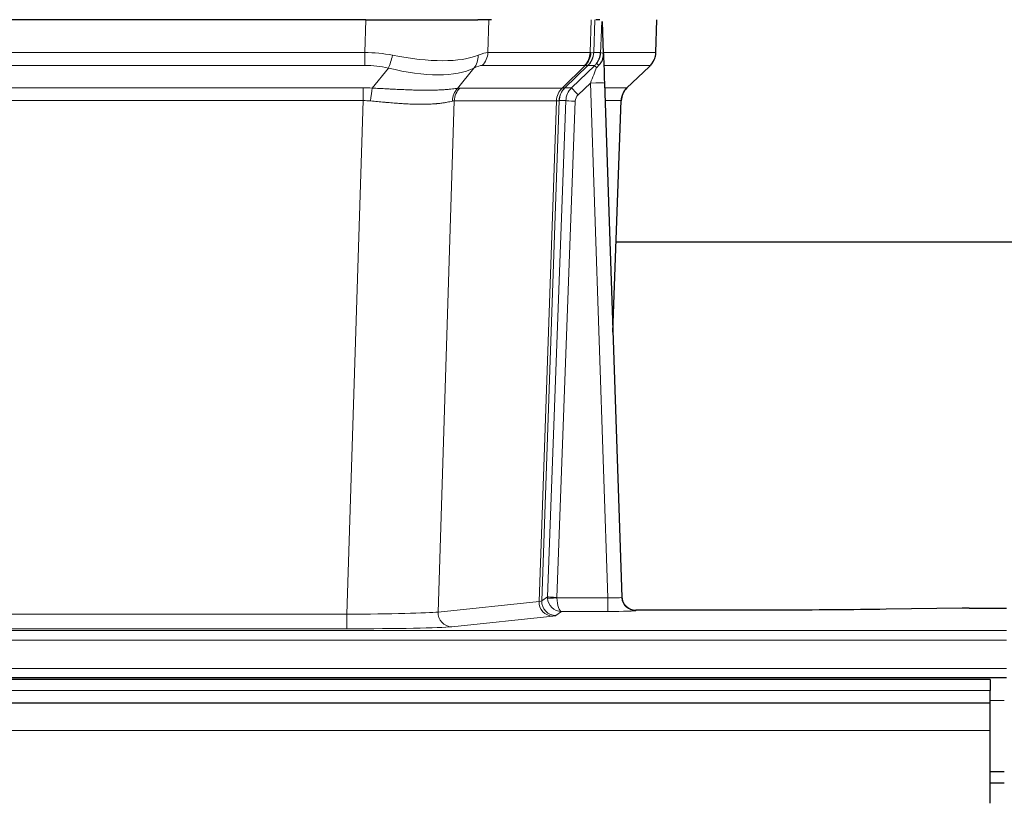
# Model space of a CAD drawing. Header units: inches. Extents: x 0 to 20790, y -12 to 14700.
# Tile 87 of 184: x 3621 to 3831, y 11966 to 12133. Entities that reach past the tile are written whole.
import ezdxf

# ---------------------------------------------------------------- set-up
doc = ezdxf.new("R2010")
doc.units = ezdxf.units.IN
doc.layers.add('1', color=7, linetype='Continuous', true_color=0xffffff)

msp = doc.modelspace()

# ---------------------------------------------------------------- linework, layer by layer
at = {"layer": '1', "color": 2, "linetype": 'Continuous', "lineweight": 25}
for p, q in [((3694.781, 12132.719), (3479.558, 12132.719)), ((3694.781, 12132.719), (3718.64, 12132.719)), ((3721.535, 12132.719), (3718.64, 12132.719)), ((3744.573, 12132.719), (3743.789, 12132.719)), ((3756.519, 12125.709), (3756.767, 12132.719)), ((3745.381, 12125.558), (3745.154, 12132.288)), ((3745.382, 12125.508), (3745.381, 12125.558)), ((3750.368, 12118.195), (3755.106, 12122.704)), ((3745.59, 12119.241), (3749.278, 12009.864)), ((3747.378, 12066.216), (3749.157, 12115.49)), ((3916.22, 12085.347), (3748.066, 12085.347)), ((3749.278, 12009.864), (3749.286, 12009.73)), ((3782.169, 12007.098), (3752.266, 12007.098)), ((3821.713, 12007.507), (3805.549, 12007.263)), ((3823.212, 12007.518), (3831.169, 12007.518)), ((3827.669, 11992.324), (2850.669, 11992.324)), ((3343.169, 11992.719), (3831.169, 11992.719)), ((3827.669, 11992.324), (3827.669, 11989.96)), ((3827.669, 11987.324), (3827.669, 11989.96)), ((3827.669, 11987.324), (2850.669, 11987.324)), ((3827.669, 11981.466), (3827.669, 11987.324)), ((3827.669, 11965.984), (3827.669, 11981.466)), ((3827.669, 11972.719), (3830.666, 11972.719)), ((3827.668, 11970.324), (3830.669, 11970.324))]:
    msp.add_line(p, q, dxfattribs=at)
at = {"layer": '1', "color": 110, "linetype": 'Continuous', "lineweight": 13}
for p, q in [((3694.59, 12125.725), (3694.781, 12132.719)), ((3720.963, 12132.719), (3720.772, 12125.725)), ((3742.519, 12125.725), (3742.763, 12132.719)), ((3743.548, 12132.719), (3743.304, 12125.725)), ((3756.503, 12125.725), (3756.75, 12132.719)), ((3479.748, 12125.725), (3694.59, 12125.725)), ((3694.59, 12122.987), (3694.59, 12125.725)), ((3720.772, 12125.725), (3742.519, 12125.725)), ((3743.304, 12125.725), (3744.766, 12125.725)), ((3745.375, 12125.725), (3756.503, 12125.725)), ((3694.59, 12122.987), (3479.748, 12122.987)), ((3696.161, 12118.16), (3699.614, 12122.429)), ((3717.813, 12122.429), (3714.32, 12118.111)), ((3741.337, 12122.987), (3719.589, 12122.987)), ((3736.557, 12118.179), (3741.503, 12122.975)), ((3742.048, 12122.975), (3737.157, 12118.231)), ((3738.594, 12118.238), (3743.521, 12122.987)), ((3743.521, 12122.987), (3742.086, 12122.987)), ((3755.285, 12122.987), (3745.465, 12122.987)), ((3750.376, 12118.214), (3755.189, 12122.795)), ((3480.09, 12118.237), (3694.248, 12118.237)), ((3694.248, 12115.499), (3694.248, 12118.237)), ((3714.822, 12118.179), (3736.557, 12118.179)), ((3737.182, 12118.238), (3738.594, 12118.238)), ((3742.592, 12119.245), (3739.982, 12116.729)), ((3746.286, 12009.703), (3742.592, 12119.245)), ((3745.624, 12118.238), (3750.364, 12118.238)), ((3694.248, 12115.499), (3480.09, 12115.499)), ((3690.774, 12006.213), (3694.248, 12115.499)), ((3713.64, 12115.459), (3710.183, 12006.682)), ((3735.375, 12115.459), (3713.64, 12115.459)), ((3731.668, 12008.929), (3735.381, 12115.459)), ((3735.964, 12115.503), (3732.254, 12009.043)), ((3733.482, 12009.94), (3737.373, 12115.503)), ((3739.371, 12115.362), (3735.48, 12009.799)), ((3737.373, 12115.503), (3735.964, 12115.503)), ((3749.145, 12115.503), (3745.716, 12115.503)), ((3747.372, 12066.39), (3749.145, 12115.503)), ((3710.183, 12006.682), (3731.668, 12008.929)), ((3732.254, 12009.043), (3733.482, 12009.94)), ((3735.481, 12009.703), (3746.286, 12009.703)), ((3746.286, 12009.703), (3746.286, 12006.809)), ((3736.444, 12006.809), (3735.25, 12005.937)), ((3746.286, 12006.809), (3736.444, 12006.809)), ((3752.266, 12007.098), (3752.277, 12006.966)), ((3483.564, 12006.213), (3690.774, 12006.213)), ((3690.774, 12006.213), (3690.774, 12003.11)), ((3734.577, 12005.812), (3713.091, 12003.565)), ((3343.169, 12002.745), (3831.169, 12002.745)), ((3690.774, 12003.11), (3483.564, 12003.11)), ((3343.169, 12000.675), (3831.169, 12000.675)), ((3343.169, 11994.649), (3831.169, 11994.649)), ((3827.669, 11989.96), (2850.669, 11989.96)), ((3827.669, 11987.894), (3830.666, 11987.894)), ((3827.669, 11981.466), (2850.669, 11981.466))]:
    msp.add_line(p, q, dxfattribs=at)
for centre, major_axis, ratio, start_param, end_param in [((3693.941, 12102.865), (26.983, 1.545), 0.8452785, 1.2775604, 1.4983912), ((3699.614, 12125.306), (-0.881, -3.902), 0.2224052, 0.7930597, 1.5799958), ((3694.843, 12135.954), (-26.677, 8.186), 0.3267204, 1.882912, 2.7667489), ((3715.117, 12125.306), (1.736, -3.604), 0.8689501, 0.3464596, 1.1333957), ((3693.941, 12102.865), (27.492, 22.639), 0.1155218, 0.1441436, 0.3649744), ((3716.893, 12125.865), (0, -4), 0.9702957, 0.7679449, 1.5358897), ((3738.64, 12125.865), (0, -4), 0.9702957, 0.7679449, 1.5358897), ((3738.807, 12125.853), (-0.603, -3.954), 0.9772749, 0.9153799, 1.6837369), ((3739.271, 12125.853), (1.703, -3.619), 0.9971774, 0.3287851, 1.0971421), ((3739.309, 12125.865), (0, -4), 0.9993908, 0.7679449, 1.5358897), ((3715.51, 12102.865), (27.661, 22.629), 0.1172122, 0.109686, 0.1416662), ((3716.66, 12135.954), (-26.658, 10.191), 0.0473724, 2.9456198, 3.0909709), ((3715.51, 12102.865), (27.808, 22.856), 0.0163197, 0.0204946, 0.0524747), ((3746.763, 12125.655), (-1.999, 0.077), 0.1036431, 0.0350743, 0.8106069), ((3752.508, 12125.865), (0, 4), 0.9993908, 3.9095375, 4.6774824), ((3693.941, 12099.987), (16.721, 16.271), 0.9721633, 0.5640914, 0.7849222), ((3694.843, 12135.954), (-25.873, 10.634), 0.4068526, 1.919368, 2.8032049), ((3696.637, 12099.987), (23.46, 22.829), 0.1194803, 0.122173, 0.3430038), ((3718.206, 12099.987), (23.636, 22.829), 0.1185166, 0.0901186, 0.1220989), ((3716.66, 12135.954), (-25.449, 12.923), 0.0600246, 2.9512599, 3.096611), ((3718.286, 12099.987), (23.81, 22.997), 0.0168486, 0.0174428, 0.049423), ((3742.592, 12119.314), (1.856, 4.567), 0.0053314, 4.6992705, 5.4949999), ((3740.744, 12125.865), (3.533, 1.889), 0.9978056, 4.9883748, 5.1348751), ((3744.909, 12121.549), (1.388, -1.44), 0.0242285, 3.1658454, 3.9417885), ((3745.496, 12122.203), (1.583, -1.222), 0.0276319, 3.169255, 3.9405385), ((3731.469, 12099.987), (23.826, 22.997), 0.016839, 6.1714068, 6.3006297), ((3693.458, 12094.237), (17.528, 16.98), 0.9676454, 0.704996, 0.7848435), ((3696.161, 12115.283), (0.32, 3.987), 0.0824896, 0.7712526, 1.5399639), ((3717.016, 12115.234), (-0.926, 3.891), 0.9457602, 0.5436933, 1.3082514), ((3717.519, 12115.301), (0, 4), 0.9702957, 0.7679449, 1.5315264), ((3690.757, 12094.07), (24.592, 23.931), 0.1189226, 0.1216051, 0.196623), ((3739.253, 12115.301), (0, 4), 0.9702957, 0.7679449, 1.5315264), ((3739.259, 12115.302), (-0.019, 4), 0.9702844, 0.7633847, 1.5270253), ((3739.934, 12115.354), (-1.442, 3.731), 0.998056, 0.3995344, 1.1665625), ((3739.959, 12115.36), (0, 4), 0.9993908, 0.7679449, 1.5351916), ((3712.345, 12094.221), (24.847, 24.013), 0.0168511, 0.0174346, 0.0398881), ((3741.371, 12115.36), (2.83, 2.828), 0.9993905, 1.5533428, 2.3205896), ((3739.982, 12116.799), (1.388, -1.44), 0.0242285, 3.1658454, 4.7375178), ((3742.592, 12119.14), (2.998, 0.101), 0.0348797, 6.2820091, 7.8528054), ((3753.14, 12115.36), (0, -4), 0.9993908, 3.9095375, 4.6767843), ((3725.495, 12094.22), (24.879, 24.014), 0.016827, 6.2565923, 6.3006169), ((3741.371, 12115.29), (1.703, 1.052), 0.998638, 1.7848011, 2.5520478), ((3693.458, 12091.359), (2.819, 24.028), 0.8253154, 0.0219437, 0.1017912), ((3693.453, 12091.192), (20.559, 24.143), 0.118818, 0.0965283, 0.1715462), ((3715.121, 12091.342), (20.85, 24.158), 0.0182434, 0.0122066, 0.0346596), ((3739.371, 12115.431), (1.999, -0.074), 0.0348758, 3.1764983, 4.7136745), ((3728.272, 12091.343), (20.882, 24.158), 0.0154016, 6.2548756, 6.2989002), ((3734.577, 12008.811), (0.312, -2.984), 0.969741, 4.5720353, 6.175756), ((3712.251, 12008.957), (20.016, 0.105), 0.0266879, 6.037898, 6.2472222), ((3735.25, 12008.936), (1.769, -2.423), 0.9990158, 4.0464368, 5.6519121), ((3736.48, 12009.834), (0.383, 2.976), 0.9995814, 1.6633167, 1.7590822), ((3735.48, 12009.869), (1.999, -0.074), 0.0348758, 3.1764983, 4.7136745), ((3735.481, 12009.773), (-1.997, -0.118), 0.0348391, 0.0373692, 1.5687431), ((3736.444, 12009.808), (-0.98, 2.84), 0.9849493, 1.294853, 2.8045628), ((3736.48, 12009.764), (0.606, 0.798), 0.9977275, 2.1839011, 2.2796666), ((3736.444, 12009.808), (-0.028, 3), 0.3214645, 1.6026847, 3.1123946), ((3746.273, 12009.965), (-3.005, 0.103), 0.0869619, 1.577888, 3.1486843), ((3752.277, 12009.965), (-2.991, -0.235), 0.9996552, 0.0000105, 1.4923863), ((3746.273, 12006.966), (-6.003, 0), 0.0262109, 1.5728579, 3.1436542), ((3690.768, 12006.711), (20.013, 0.095), 0.0248544, 4.7125895, 6.0379715), ((3713.091, 12006.564), (0.312, -2.984), 0.969741, 4.5720353, 6.175756), ((3712.251, 12005.958), (23.014, 0), 0.0261612, 6.0380559, 6.2473801), ((3690.768, 12003.712), (-23.012, 0), 0.0261647, 1.5710736, 2.8964556)]:
    msp.add_ellipse(centre, major_axis=major_axis, ratio=ratio, start_param=start_param, end_param=end_param, dxfattribs=at)
at = {"layer": '1', "color": 2, "linetype": 'Continuous', "lineweight": 25}
for centre, major_axis, ratio, start_param, end_param in [((3745.59, 12119.415), (-0.227, 6.726), 0.0008736, 0.4374328, 1.5967123), ((3752.412, 12125.673), (3.174, -2.434), 0.9869112, 6.1322815, 6.2830018), ((3753.153, 12115.337), (-3.886, 0.947), 0.998973, 5.7186048, 6.4862172), ((3752.266, 12010.102), (-0.15, 3), 0.998739, 1.5545356, 3.0917055), ((3823.215, 12007.439), (-3, 0), 0.0262223, 4.7133912, 5.2365954)]:
    msp.add_ellipse(centre, major_axis=major_axis, ratio=ratio, start_param=start_param, end_param=end_param, dxfattribs=at)
at = {"layer": '1', "color": 110, "linetype": 'Continuous', "lineweight": 13}
for points, knots in [([(3744.766, 12125.725), (3744.787, 12126.277), (3744.809, 12126.829), (3744.852, 12127.931), (3744.873, 12128.482), (3744.906, 12129.307), (3744.917, 12129.581), (3744.939, 12130.13), (3744.95, 12130.404), (3744.973, 12130.951), (3744.984, 12131.224), (3745.001, 12131.633), (3745.007, 12131.769), (3745.018, 12132.04), (3745.024, 12132.176), (3745.03, 12132.311)], [0, 0, 0, 0, 0.25, 0.25, 0.5, 0.5, 0.625, 0.625, 0.75, 0.75, 0.875, 0.875, 0.9375, 0.9375, 1, 1, 1, 1]), ([(3696.161, 12118.16), (3696.679, 12118.138), (3697.194, 12118.113), (3698.219, 12118.062), (3698.73, 12118.035), (3699.364, 12118.002), (3699.491, 12117.996), (3699.744, 12117.983), (3699.87, 12117.976), (3700.246, 12117.957), (3700.496, 12117.944), (3701.238, 12117.907), (3701.725, 12117.884), (3702.683, 12117.84), (3703.155, 12117.82), (3704.084, 12117.785), (3704.541, 12117.77), (3705.214, 12117.751), (3705.437, 12117.745), (3705.768, 12117.738), (3705.877, 12117.736), (3706.041, 12117.732), (3706.096, 12117.731), (3706.205, 12117.729), (3706.691, 12117.721), (3707.16, 12117.717), (3707.965, 12117.715), (3708.743, 12117.72), (3709.466, 12117.736), (3710.161, 12117.757), (3710.496, 12117.771), (3710.896, 12117.791), (3710.975, 12117.795), (3711.131, 12117.803), (3711.209, 12117.808), (3711.438, 12117.821), (3711.585, 12117.831), (3712.015, 12117.861), (3712.284, 12117.882), (3712.785, 12117.928), (3713.018, 12117.951), (3713.45, 12117.999), (3713.648, 12118.022), (3714.01, 12118.069), (3714.174, 12118.091), (3714.32, 12118.111)], [0, 0, 0, 0, 0.0625, 0.0625, 0.125, 0.125, 0.140625, 0.140625, 0.15625, 0.15625, 0.1875, 0.1875, 0.25, 0.25, 0.3125, 0.3125, 0.375, 0.375, 0.40625, 0.40625, 0.421875, 0.421875, 0.4296875, 0.4296875, 0.4375, 0.5, 0.5, 0.5625, 0.625, 0.625, 0.6875, 0.6875, 0.703125, 0.703125, 0.71875, 0.71875, 0.75, 0.75, 0.8125, 0.8125, 0.875, 0.875, 0.9375, 0.9375, 1, 1, 1, 1]), ([(3713.221, 12115.398), (3713.065, 12115.356), (3712.893, 12115.313), (3712.518, 12115.227), (3712.315, 12115.185), (3711.877, 12115.103), (3711.642, 12115.063), (3711.142, 12114.988), (3710.877, 12114.953), (3710.455, 12114.905), (3710.31, 12114.89), (3710.087, 12114.868), (3710.011, 12114.861), (3709.859, 12114.848), (3709.782, 12114.841), (3709.394, 12114.81), (3709.071, 12114.789), (3708.401, 12114.754), (3707.707, 12114.729), (3706.966, 12114.721), (3706.2, 12114.722), (3705.805, 12114.727), (3705.347, 12114.737), (3705.296, 12114.739), (3705.194, 12114.741), (3705.142, 12114.743), (3704.987, 12114.747), (3704.676, 12114.757), (3704.362, 12114.769), (3703.726, 12114.796), (3703.296, 12114.818), (3702.422, 12114.871), (3701.978, 12114.9), (3701.076, 12114.967), (3700.618, 12115.003), (3699.921, 12115.061), (3699.687, 12115.081), (3699.333, 12115.112), (3699.215, 12115.123), (3698.977, 12115.144), (3698.858, 12115.155), (3698.262, 12115.209), (3697.782, 12115.253), (3696.816, 12115.343), (3696.331, 12115.388), (3695.842, 12115.432)], [0, 0, 0, 0, 0.0625, 0.0625, 0.125, 0.125, 0.1875, 0.1875, 0.25, 0.25, 0.28125, 0.28125, 0.296875, 0.296875, 0.3125, 0.3125, 0.375, 0.375, 0.4375, 0.5, 0.5, 0.5625, 0.5625, 0.5703125, 0.5703125, 0.578125, 0.578125, 0.59375, 0.625, 0.625, 0.6875, 0.6875, 0.75, 0.75, 0.8125, 0.8125, 0.84375, 0.84375, 0.859375, 0.859375, 0.875, 0.875, 0.9375, 0.9375, 1, 1, 1, 1]), ([(3735.943, 12115.498), (3735.907, 12115.484), (3735.841, 12115.474), (3735.654, 12115.46), (3735.532, 12115.458), (3735.381, 12115.459)], [0, 0, 0, 0, 0.5, 0.5, 1, 1, 1, 1])]:
    msp.add_open_spline(points, degree=3, knots=knots, dxfattribs=at)
at = {"layer": '1', "color": 2, "linetype": 'Continuous', "lineweight": 25}
msp.add_open_spline([(3745.03, 12132.311), (3745.033, 12132.307), (3745.058, 12132.299), (3745.116, 12132.292), (3745.154, 12132.288)], degree=3, dxfattribs=at)
for points, knots in [([(3743.913, 12123.424), (3743.929, 12123.445), (3743.946, 12123.467), (3743.978, 12123.511), (3743.994, 12123.533), (3744.041, 12123.599), (3744.071, 12123.643), (3744.159, 12123.776), (3744.213, 12123.865), (3744.313, 12124.047), (3744.36, 12124.138), (3744.424, 12124.278), (3744.445, 12124.325), (3744.484, 12124.42), (3744.503, 12124.467), (3744.556, 12124.61), (3744.588, 12124.707), (3744.644, 12124.901), (3744.668, 12124.999), (3744.71, 12125.2), (3744.727, 12125.302), (3744.746, 12125.458), (3744.751, 12125.511), (3744.76, 12125.617), (3744.764, 12125.671), (3744.766, 12125.725)], [0, 0, 0, 0, 0.03125, 0.03125, 0.0625, 0.0625, 0.125, 0.125, 0.25, 0.25, 0.375, 0.375, 0.4375, 0.4375, 0.5, 0.5, 0.625, 0.625, 0.75, 0.75, 0.875, 0.875, 0.9375, 0.9375, 1, 1, 1, 1]), ([(3744.368, 12123.024), (3744.387, 12123.048), (3744.407, 12123.07), (3744.447, 12123.114), (3744.467, 12123.135), (3744.507, 12123.177), (3744.527, 12123.198), (3744.567, 12123.24), (3744.586, 12123.26), (3744.644, 12123.323), (3744.681, 12123.366), (3744.754, 12123.452), (3744.788, 12123.496), (3744.855, 12123.587), (3744.888, 12123.633), (3744.934, 12123.704), (3744.949, 12123.728), (3744.978, 12123.777), (3744.992, 12123.801), (3745.062, 12123.925), (3745.111, 12124.027), (3745.197, 12124.238), (3745.234, 12124.346), (3745.273, 12124.486), (3745.28, 12124.514), (3745.294, 12124.571), (3745.301, 12124.6), (3745.32, 12124.686), (3745.33, 12124.743), (3745.358, 12124.916), (3745.384, 12125.15), (3745.386, 12125.388), (3745.382, 12125.508)], [0, 0, 0, 0, 0.03125, 0.03125, 0.0625, 0.0625, 0.09375, 0.09375, 0.125, 0.125, 0.1875, 0.1875, 0.25, 0.25, 0.3125, 0.3125, 0.34375, 0.34375, 0.375, 0.375, 0.5, 0.5, 0.625, 0.625, 0.65625, 0.65625, 0.6875, 0.6875, 0.75, 0.75, 0.875, 1, 1, 1, 1]), ([(3755.587, 12123.239), (3755.644, 12123.307), (3755.771, 12123.49), (3756.022, 12123.871), (3756.327, 12124.554), (3756.532, 12125.205), (3756.501, 12125.617), (3756.495, 12125.672)], [0, 0, 0, 0, 0.2255282, 0.4356233, 0.6511466, 0.9537437, 1, 1, 1, 1]), ([(3743.918, 12122.527), (3743.957, 12122.567), (3743.996, 12122.607), (3744.074, 12122.688), (3744.112, 12122.728), (3744.225, 12122.853), (3744.297, 12122.937), (3744.368, 12123.024)], [0, 0, 0, 0, 0.25, 0.25, 0.5, 0.5, 1, 1, 1, 1]), ([(3805.549, 12007.263), (3802.015, 12007.209), (3798.214, 12007.168), (3790.331, 12007.112), (3786.25, 12007.098), (3782.169, 12007.098)], [0, 0, 0, 0, 0.5, 0.5, 1, 1, 1, 1])]:
    msp.add_open_spline(points, degree=3, knots=knots, dxfattribs=at)
at = {"layer": '1', "color": 110, "linetype": 'Continuous', "lineweight": 13}
for points, weights in [([(3736.557, 12118.179), (3736.56, 12118.179), (3736.562, 12118.179)], [0.499999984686, 0.500000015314, 0.499999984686]), ([(3735.381, 12115.459), (3735.378, 12115.459), (3735.375, 12115.459)], [0.500000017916, 0.499999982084, 0.500000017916])]:
    msp.add_rational_spline(points, weights, degree=2, dxfattribs=at)
msp.add_open_spline([(3736.562, 12118.179), (3736.725, 12118.185), (3736.987, 12118.199), (3737.122, 12118.22), (3737.157, 12118.231)], degree=3, dxfattribs=at)

doc.saveas('drawing.dxf')
